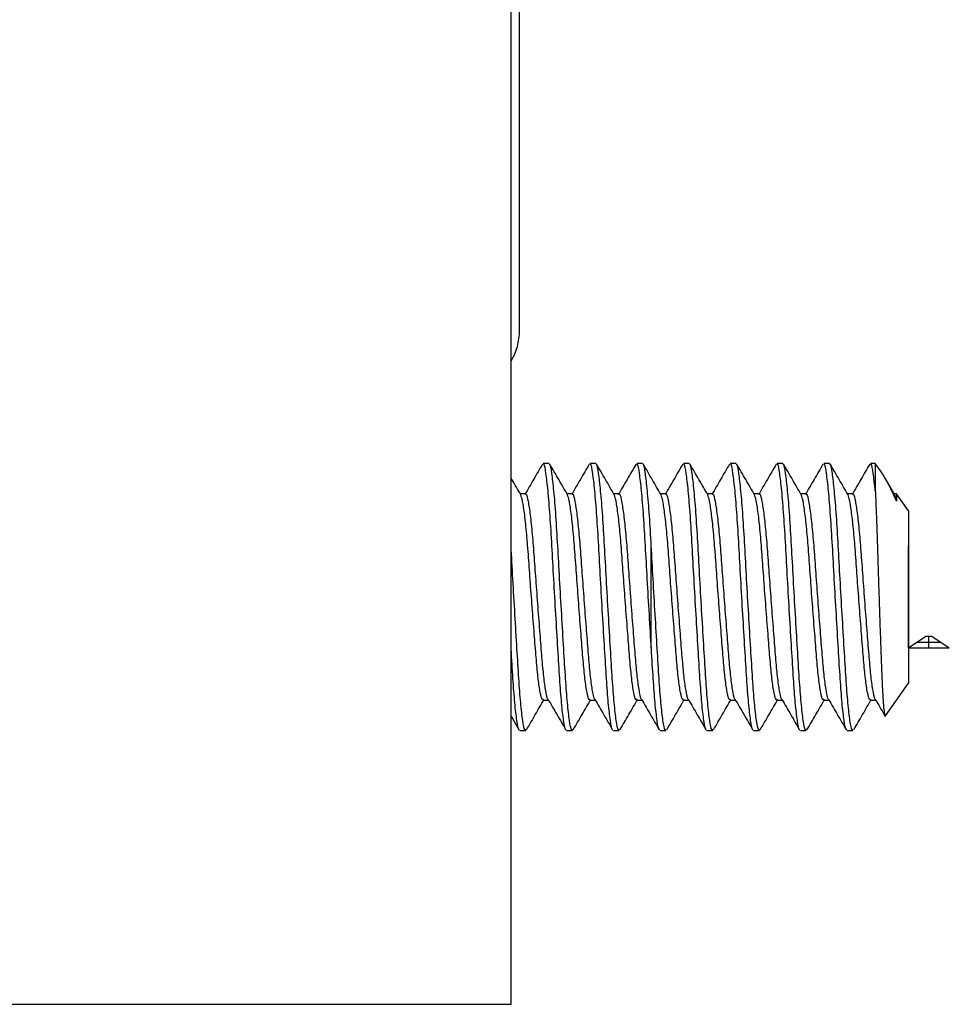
# Model space of a CAD drawing. Header units: inches. Extents: x 1.2 to 18.5, y 2.5 to 15.5.
# Tile 3 of 14: x 11.002 to 11.55, y 2.543 to 3.123. Entities that reach past the tile are written whole.
import ezdxf

# ---------------------------------------------------------------- set-up
doc = ezdxf.new("R2010")
doc.units = ezdxf.units.IN
doc.header["$MEASUREMENT"] = 0
doc.linetypes.add('CENTERX2', pattern=[0.8, 0.5, -0.1, 0.1, -0.1])

msp = doc.modelspace()

# ---------------------------------------------------------------- linework, layer by layer
at = {"color": 7, "linetype": 'Continuous', "lineweight": 25}
for p, q in [((11.29192, 2.54313), (11.29192, 4.52313)), ((11.29692, 2.94013), (11.29692, 3.45565)), ((11.31434, 2.86187), (11.31089, 2.86187)), ((11.34189, 2.86187), (11.33845, 2.86187)), ((11.36945, 2.86187), (11.36601, 2.86187)), ((11.39701, 2.86187), (11.39357, 2.86187)), ((11.42457, 2.86187), (11.42113, 2.86187)), ((11.45213, 2.86187), (11.44869, 2.86187)), ((11.47969, 2.86187), (11.47625, 2.86187)), ((11.50664, 2.86187), (11.5038, 2.86187)), ((11.51022, 2.85675), (11.50664, 2.86187)), ((11.50664, 2.86187), (11.50664, 2.84577)), ((11.51815, 2.84341), (11.51308, 2.85216)), ((11.30056, 2.84397), (11.29736, 2.84397)), ((11.32812, 2.84397), (11.32492, 2.84397)), ((11.35567, 2.84397), (11.35248, 2.84397)), ((11.38323, 2.84397), (11.38004, 2.84397)), ((11.41079, 2.84397), (11.4076, 2.84397)), ((11.43835, 2.84397), (11.43516, 2.84397)), ((11.46591, 2.84397), (11.46271, 2.84397)), ((11.49347, 2.84397), (11.49027, 2.84397)), ((11.51917, 2.84397), (11.51783, 2.84397)), ((11.51917, 2.83972), (11.51815, 2.84336)), ((11.52617, 2.83397), (11.51917, 2.84397)), ((11.51917, 2.84397), (11.51917, 2.83972)), ((11.52617, 2.83397), (11.52617, 2.73617)), ((11.52617, 2.73617), (11.52617, 2.73229)), ((11.51275, 2.71311), (11.52617, 2.73229)), ((11.31089, 2.72229), (11.31408, 2.72229)), ((11.33845, 2.72229), (11.34164, 2.72229)), ((11.36601, 2.72229), (11.3692, 2.72229)), ((11.39357, 2.72229), (11.39676, 2.72229)), ((11.42113, 2.72229), (11.42432, 2.72229)), ((11.44869, 2.72229), (11.45188, 2.72229)), ((11.47625, 2.72229), (11.47944, 2.72229)), ((11.5038, 2.72229), (11.507, 2.72229)), ((11.29192, 2.713), (11.29671, 2.70475)), ((11.29711, 2.70439), (11.30056, 2.70439)), ((11.32467, 2.70439), (11.32812, 2.70439)), ((11.35223, 2.70439), (11.35567, 2.70439)), ((11.37979, 2.70439), (11.38323, 2.70439)), ((11.40735, 2.70439), (11.41079, 2.70439)), ((11.43491, 2.70439), (11.43835, 2.70439)), ((11.46247, 2.70439), (11.46591, 2.70439)), ((11.49003, 2.70439), (11.49347, 2.70439)), ((10.54192, 2.54313), (11.29192, 2.54313))]:
    msp.add_line(p, q, dxfattribs=at)
at = {"color": 7, "linetype": 'CENTERX2'}
for p, q in [((11.3746, 2.75297), (11.3746, 2.81329)), ((11.52617, 2.75297), (11.52617, 2.81329)), ((11.54512, 2.7564), (11.53134, 2.7564)), ((11.53823, 2.75297), (11.53823, 2.75982))]:
    msp.add_line(p, q, dxfattribs=at)
at = {"color": 7, "linetype": 'Continuous'}
for p, q in [((11.53651, 2.75982), (11.52617, 2.75297)), ((11.53995, 2.75982), (11.53651, 2.75982)), ((11.55029, 2.75297), (11.53995, 2.75982)), ((11.55029, 2.75297), (11.52617, 2.75297))]:
    msp.add_line(p, q, dxfattribs=at)
at = {"color": 7, "linetype": 'Continuous', "lineweight": 25}
msp.add_arc((11.26192, 2.94013), 0.035, 328.99728, 0, dxfattribs=at)
for points, knots in [([(11.31047, 2.86147), (11.30873, 2.85847), (11.30526, 2.85249), (11.30178, 2.84651), (11.30004, 2.84352)], [0, 0, 0, 0, 0.500151, 1, 1, 1, 1]), ([(11.32427, 2.70503), (11.32422, 2.70501), (11.32381, 2.7049), (11.32292, 2.70987), (11.32171, 2.71995), (11.32063, 2.73471), (11.31955, 2.75256), (11.31833, 2.77276), (11.31712, 2.79368), (11.31603, 2.81367), (11.31495, 2.83164), (11.31373, 2.84648), (11.31252, 2.85662), (11.31162, 2.8617), (11.31108, 2.86134), (11.31089, 2.86122)], [0, 0, 0, 0, 0.010181, 0.097633, 0.185084, 0.269537, 0.353989, 0.441441, 0.528892, 0.613345, 0.698317, 0.786307, 0.8727, 0.957153, 1, 1, 1, 1]), ([(11.32812, 2.70504), (11.32794, 2.70491), (11.32739, 2.70452), (11.32637, 2.70971), (11.32516, 2.71999), (11.32407, 2.7347), (11.32299, 2.75256), (11.32178, 2.77276), (11.32056, 2.79368), (11.31948, 2.81363), (11.3184, 2.83153), (11.31719, 2.84641), (11.31595, 2.85668), (11.31506, 2.86181), (11.31451, 2.86133), (11.31434, 2.86118)], [0, 0, 0, 0, 0.040339, 0.125129, 0.209919, 0.291801, 0.373684, 0.458474, 0.543263, 0.625146, 0.707029, 0.791818, 0.876608, 0.961049, 1, 1, 1, 1]), ([(11.32524, 2.84341), (11.3235, 2.84641), (11.32002, 2.85241), (11.31654, 2.85841), (11.3148, 2.86141)], [0, 0, 0, 0, 0.499717, 1, 1, 1, 1]), ([(11.33803, 2.86147), (11.33629, 2.85847), (11.33282, 2.85249), (11.32934, 2.84651), (11.3276, 2.84352)], [0, 0, 0, 0, 0.500151, 1, 1, 1, 1]), ([(11.35183, 2.70503), (11.35178, 2.70501), (11.35136, 2.7049), (11.35048, 2.70987), (11.34927, 2.71995), (11.34819, 2.73471), (11.34711, 2.75256), (11.34589, 2.77276), (11.34468, 2.79368), (11.34359, 2.81367), (11.34251, 2.83164), (11.34129, 2.84648), (11.34008, 2.85662), (11.33918, 2.8617), (11.33863, 2.86134), (11.33845, 2.86122)], [0, 0, 0, 0, 0.010181, 0.097633, 0.185084, 0.269537, 0.353989, 0.441441, 0.528892, 0.613345, 0.698317, 0.786307, 0.8727, 0.957153, 1, 1, 1, 1]), ([(11.35567, 2.70504), (11.3555, 2.70491), (11.35495, 2.70452), (11.35393, 2.70971), (11.35271, 2.71999), (11.35163, 2.7347), (11.35055, 2.75256), (11.34934, 2.77276), (11.34812, 2.79368), (11.34704, 2.81363), (11.34596, 2.83153), (11.34474, 2.84641), (11.34351, 2.85668), (11.34262, 2.86181), (11.34207, 2.86133), (11.34189, 2.86118)], [0, 0, 0, 0, 0.040339, 0.125129, 0.209919, 0.291801, 0.373684, 0.458474, 0.543263, 0.625146, 0.707029, 0.791818, 0.876608, 0.961049, 1, 1, 1, 1]), ([(11.3528, 2.84341), (11.35106, 2.84641), (11.34758, 2.85241), (11.3441, 2.85841), (11.34236, 2.86141)], [0, 0, 0, 0, 0.499717, 1, 1, 1, 1]), ([(11.36559, 2.86147), (11.36385, 2.85847), (11.36038, 2.85249), (11.3569, 2.84651), (11.35516, 2.84352)], [0, 0, 0, 0, 0.500151, 1, 1, 1, 1]), ([(11.37938, 2.70503), (11.37934, 2.70501), (11.37892, 2.7049), (11.37804, 2.70987), (11.37683, 2.71995), (11.37575, 2.73471), (11.37467, 2.75256), (11.37345, 2.77276), (11.37223, 2.79368), (11.37115, 2.81367), (11.37007, 2.83164), (11.36885, 2.84648), (11.36764, 2.85662), (11.36674, 2.8617), (11.36619, 2.86134), (11.36601, 2.86122)], [0, 0, 0, 0, 0.010181, 0.097633, 0.185084, 0.269537, 0.353989, 0.441441, 0.528892, 0.613345, 0.698317, 0.786307, 0.8727, 0.957153, 1, 1, 1, 1]), ([(11.38323, 2.70504), (11.38306, 2.70491), (11.38251, 2.70452), (11.38149, 2.70971), (11.38027, 2.71999), (11.37919, 2.7347), (11.37811, 2.75256), (11.3769, 2.77276), (11.37568, 2.79368), (11.3746, 2.81363), (11.37352, 2.83153), (11.3723, 2.84641), (11.37107, 2.85668), (11.37018, 2.86181), (11.36963, 2.86133), (11.36945, 2.86118)], [0, 0, 0, 0, 0.040339, 0.125129, 0.209919, 0.291801, 0.373684, 0.458474, 0.543263, 0.625146, 0.707029, 0.791818, 0.876608, 0.961049, 1, 1, 1, 1]), ([(11.38036, 2.84341), (11.37862, 2.84641), (11.37513, 2.85241), (11.37166, 2.85841), (11.36992, 2.86141)], [0, 0, 0, 0, 0.499717, 1, 1, 1, 1]), ([(11.39315, 2.86147), (11.39141, 2.85847), (11.38794, 2.85249), (11.38446, 2.84651), (11.38272, 2.84352)], [0, 0, 0, 0, 0.500151, 1, 1, 1, 1]), ([(11.40694, 2.70503), (11.4069, 2.70501), (11.40648, 2.7049), (11.4056, 2.70987), (11.40439, 2.71995), (11.40331, 2.73471), (11.40223, 2.75256), (11.40101, 2.77276), (11.39979, 2.79368), (11.39871, 2.81367), (11.39763, 2.83164), (11.39641, 2.84648), (11.39519, 2.85662), (11.3943, 2.8617), (11.39375, 2.86134), (11.39357, 2.86122)], [0, 0, 0, 0, 0.010181, 0.097633, 0.185084, 0.269537, 0.353989, 0.441441, 0.528892, 0.613345, 0.698317, 0.786307, 0.8727, 0.957153, 1, 1, 1, 1]), ([(11.41079, 2.70504), (11.41062, 2.70491), (11.41007, 2.70452), (11.40905, 2.70971), (11.40783, 2.71999), (11.40675, 2.7347), (11.40567, 2.75256), (11.40445, 2.77276), (11.40324, 2.79368), (11.40216, 2.81363), (11.40108, 2.83153), (11.39986, 2.84641), (11.39863, 2.85668), (11.39774, 2.86181), (11.39719, 2.86133), (11.39701, 2.86118)], [0, 0, 0, 0, 0.040339, 0.125129, 0.209919, 0.291801, 0.373684, 0.458474, 0.543263, 0.625146, 0.707029, 0.791818, 0.876608, 0.961049, 1, 1, 1, 1]), ([(11.40792, 2.84341), (11.40618, 2.84641), (11.40269, 2.85241), (11.39921, 2.85841), (11.39747, 2.86141)], [0, 0, 0, 0, 0.499717, 1, 1, 1, 1]), ([(11.42071, 2.86147), (11.41897, 2.85847), (11.41549, 2.85249), (11.41202, 2.84651), (11.41028, 2.84352)], [0, 0, 0, 0, 0.500151, 1, 1, 1, 1]), ([(11.4345, 2.70503), (11.43446, 2.70501), (11.43404, 2.7049), (11.43316, 2.70987), (11.43195, 2.71995), (11.43087, 2.73471), (11.42979, 2.75256), (11.42857, 2.77276), (11.42735, 2.79368), (11.42627, 2.81367), (11.42518, 2.83164), (11.42397, 2.84648), (11.42275, 2.85662), (11.42186, 2.8617), (11.42131, 2.86134), (11.42113, 2.86122)], [0, 0, 0, 0, 0.010181, 0.097633, 0.185084, 0.269537, 0.353989, 0.441441, 0.528892, 0.613345, 0.698317, 0.786307, 0.8727, 0.957153, 1, 1, 1, 1]), ([(11.43835, 2.70504), (11.43818, 2.70491), (11.43763, 2.70452), (11.43661, 2.70971), (11.43539, 2.71999), (11.43431, 2.7347), (11.43323, 2.75256), (11.43201, 2.77276), (11.4308, 2.79368), (11.42972, 2.81363), (11.42864, 2.83153), (11.42742, 2.84641), (11.42619, 2.85668), (11.4253, 2.86181), (11.42475, 2.86133), (11.42457, 2.86118)], [0, 0, 0, 0, 0.040339, 0.125129, 0.209919, 0.291801, 0.373684, 0.458474, 0.543263, 0.625146, 0.707029, 0.791818, 0.876608, 0.961049, 1, 1, 1, 1]), ([(11.43548, 2.84341), (11.43374, 2.84641), (11.43025, 2.85241), (11.42677, 2.85841), (11.42503, 2.86141)], [0, 0, 0, 0, 0.499717, 1, 1, 1, 1]), ([(11.44826, 2.86147), (11.44653, 2.85847), (11.44305, 2.85249), (11.43958, 2.84651), (11.43784, 2.84352)], [0, 0, 0, 0, 0.500151, 1, 1, 1, 1]), ([(11.46206, 2.70503), (11.46202, 2.70501), (11.4616, 2.7049), (11.46072, 2.70987), (11.45951, 2.71995), (11.45842, 2.73471), (11.45734, 2.75256), (11.45613, 2.77276), (11.45491, 2.79368), (11.45383, 2.81367), (11.45274, 2.83164), (11.45153, 2.84648), (11.45031, 2.85662), (11.44942, 2.8617), (11.44887, 2.86134), (11.44869, 2.86122)], [0, 0, 0, 0, 0.010181, 0.097633, 0.185084, 0.269537, 0.353989, 0.441441, 0.528892, 0.613345, 0.698317, 0.786307, 0.8727, 0.957153, 1, 1, 1, 1]), ([(11.46591, 2.70504), (11.46573, 2.70491), (11.46519, 2.70452), (11.46416, 2.70971), (11.46295, 2.71999), (11.46187, 2.7347), (11.46079, 2.75256), (11.45957, 2.77276), (11.45836, 2.79368), (11.45728, 2.81363), (11.4562, 2.83153), (11.45498, 2.84641), (11.45375, 2.85668), (11.45286, 2.86181), (11.45231, 2.86133), (11.45213, 2.86118)], [0, 0, 0, 0, 0.040339, 0.125129, 0.209919, 0.291801, 0.373684, 0.458474, 0.543263, 0.625146, 0.707029, 0.791818, 0.876608, 0.961049, 1, 1, 1, 1]), ([(11.46304, 2.84341), (11.4613, 2.84641), (11.45781, 2.85241), (11.45433, 2.85841), (11.45259, 2.86141)], [0, 0, 0, 0, 0.499717, 1, 1, 1, 1]), ([(11.47582, 2.86147), (11.47409, 2.85847), (11.47061, 2.85249), (11.46714, 2.84651), (11.4654, 2.84352)], [0, 0, 0, 0, 0.500151, 1, 1, 1, 1]), ([(11.48962, 2.70503), (11.48958, 2.70501), (11.48916, 2.7049), (11.48828, 2.70987), (11.48707, 2.71995), (11.48598, 2.73471), (11.4849, 2.75256), (11.48369, 2.77276), (11.48247, 2.79368), (11.48139, 2.81367), (11.4803, 2.83164), (11.47909, 2.84648), (11.47787, 2.85662), (11.47698, 2.8617), (11.47643, 2.86134), (11.47625, 2.86122)], [0, 0, 0, 0, 0.010181, 0.097633, 0.185084, 0.269537, 0.353989, 0.441441, 0.528892, 0.613345, 0.698317, 0.786307, 0.8727, 0.957153, 1, 1, 1, 1]), ([(11.49347, 2.70504), (11.49329, 2.70491), (11.49275, 2.70452), (11.49172, 2.70971), (11.49051, 2.71999), (11.48943, 2.7347), (11.48835, 2.75256), (11.48713, 2.77276), (11.48592, 2.79368), (11.48484, 2.81363), (11.48375, 2.83153), (11.48254, 2.84641), (11.48131, 2.85668), (11.48042, 2.86181), (11.47986, 2.86133), (11.47969, 2.86118)], [0, 0, 0, 0, 0.0403392, 0.125129, 0.2099188, 0.2918013, 0.3736839, 0.4584737, 0.5432634, 0.625146, 0.7070285, 0.7918183, 0.8766081, 0.9610493, 1, 1, 1, 1]), ([(11.4906, 2.84341), (11.48885, 2.84641), (11.48537, 2.85241), (11.48189, 2.85841), (11.48015, 2.86141)], [0, 0, 0, 0, 0.499717, 1, 1, 1, 1]), ([(11.50338, 2.86147), (11.50165, 2.85847), (11.49817, 2.85249), (11.49469, 2.84651), (11.49296, 2.84352)], [0, 0, 0, 0, 0.500151, 1, 1, 1, 1]), ([(11.50664, 2.84577), (11.50623, 2.84948), (11.50543, 2.85683), (11.50454, 2.86168), (11.50399, 2.86134), (11.5038, 2.86122)], [0, 0, 0, 0, 0.404287, 0.799492, 1, 1, 1, 1]), ([(11.51917, 2.83972), (11.51812, 2.842), (11.516, 2.84663), (11.51355, 2.85138), (11.51165, 2.85466), (11.51066, 2.85609), (11.51021, 2.85674)], [0, 0, 0, 0, 0.32079, 0.650811, 0.841975, 1, 1, 1, 1]), ([(11.29768, 2.84341), (11.29594, 2.84641), (11.29402, 2.84972), (11.2921, 2.85302), (11.29192, 2.85333)], [0, 0, 0, 0, 0.9064749, 1, 1, 1, 1]), ([(11.31089, 2.72279), (11.31071, 2.72269), (11.31017, 2.72239), (11.30914, 2.7264), (11.30793, 2.73434), (11.30685, 2.74571), (11.30577, 2.75951), (11.30455, 2.77512), (11.30334, 2.79128), (11.30226, 2.80669), (11.30118, 2.82054), (11.29996, 2.83199), (11.29913, 2.83753), (11.29836, 2.84147), (11.29801, 2.84244), (11.29768, 2.84336)], [0, 0, 0, 0, 0.042117, 0.130658, 0.219199, 0.304691, 0.390183, 0.478723, 0.567264, 0.652756, 0.738248, 0.826789, 0.915329, 0.919215, 1, 1, 1, 1]), ([(11.3138, 2.72278), (11.3138, 2.72278), (11.31343, 2.72277), (11.31259, 2.72658), (11.31138, 2.7343), (11.31029, 2.74572), (11.30921, 2.75951), (11.308, 2.77512), (11.30678, 2.79128), (11.3057, 2.8067), (11.30462, 2.82053), (11.30341, 2.83202), (11.30219, 2.8399), (11.30129, 2.84384), (11.30074, 2.84356), (11.30056, 2.84347)], [0, 0, 0, 0, 0.000195, 0.088535, 0.176875, 0.262173, 0.347471, 0.435811, 0.52415, 0.609448, 0.694746, 0.783086, 0.871426, 0.956724, 1, 1, 1, 1]), ([(11.33845, 2.72279), (11.33827, 2.72269), (11.33773, 2.72239), (11.3367, 2.7264), (11.33549, 2.73434), (11.33441, 2.74571), (11.33333, 2.75951), (11.33211, 2.77512), (11.3309, 2.79128), (11.32982, 2.80669), (11.32874, 2.82054), (11.32752, 2.83199), (11.32668, 2.83753), (11.32592, 2.84147), (11.32557, 2.84244), (11.32523, 2.84336)], [0, 0, 0, 0, 0.042117, 0.130658, 0.219199, 0.304691, 0.390183, 0.478723, 0.567264, 0.652756, 0.738248, 0.826789, 0.915329, 0.919215, 1, 1, 1, 1]), ([(11.34136, 2.72278), (11.34136, 2.72278), (11.34098, 2.72277), (11.34014, 2.72658), (11.33894, 2.7343), (11.33785, 2.74572), (11.33677, 2.75951), (11.33556, 2.77512), (11.33434, 2.79128), (11.33326, 2.8067), (11.33218, 2.82053), (11.33096, 2.83202), (11.32975, 2.8399), (11.32885, 2.84384), (11.3283, 2.84356), (11.32812, 2.84347)], [0, 0, 0, 0, 0.000195, 0.088535, 0.176875, 0.262173, 0.347471, 0.435811, 0.52415, 0.609448, 0.694746, 0.783086, 0.871426, 0.956724, 1, 1, 1, 1]), ([(11.36601, 2.72279), (11.36583, 2.72269), (11.36529, 2.72239), (11.36426, 2.7264), (11.36305, 2.73434), (11.36197, 2.74571), (11.36089, 2.75951), (11.35967, 2.77512), (11.35846, 2.79128), (11.35737, 2.80669), (11.35629, 2.82054), (11.35508, 2.83199), (11.35424, 2.83753), (11.35348, 2.84147), (11.35313, 2.84244), (11.35279, 2.84336)], [0, 0, 0, 0, 0.042117, 0.130658, 0.219199, 0.304691, 0.390183, 0.478723, 0.567264, 0.652756, 0.738248, 0.826789, 0.915329, 0.919215, 1, 1, 1, 1]), ([(11.36892, 2.72278), (11.36892, 2.72278), (11.36854, 2.72277), (11.3677, 2.72658), (11.3665, 2.7343), (11.36541, 2.74572), (11.36433, 2.75951), (11.36312, 2.77512), (11.3619, 2.79128), (11.36082, 2.8067), (11.35974, 2.82053), (11.35852, 2.83202), (11.35731, 2.8399), (11.35641, 2.84384), (11.35586, 2.84356), (11.35567, 2.84347)], [0, 0, 0, 0, 0.000195, 0.088535, 0.176875, 0.262173, 0.347471, 0.435811, 0.52415, 0.609448, 0.694746, 0.783086, 0.871426, 0.956724, 1, 1, 1, 1]), ([(11.39357, 2.72279), (11.39339, 2.72269), (11.39284, 2.72239), (11.39182, 2.7264), (11.39061, 2.73434), (11.38953, 2.74571), (11.38845, 2.75951), (11.38723, 2.77512), (11.38601, 2.79128), (11.38493, 2.80669), (11.38385, 2.82054), (11.38264, 2.83199), (11.3818, 2.83753), (11.38104, 2.84147), (11.38069, 2.84244), (11.38035, 2.84336)], [0, 0, 0, 0, 0.042117, 0.130658, 0.219199, 0.304691, 0.390183, 0.478723, 0.567264, 0.652756, 0.738248, 0.826789, 0.915329, 0.919215, 1, 1, 1, 1]), ([(11.39648, 2.72278), (11.39648, 2.72278), (11.3961, 2.72277), (11.39526, 2.72658), (11.39405, 2.7343), (11.39297, 2.74572), (11.39189, 2.75951), (11.39068, 2.77512), (11.38946, 2.79128), (11.38838, 2.8067), (11.3873, 2.82053), (11.38608, 2.83202), (11.38486, 2.8399), (11.38397, 2.84384), (11.38342, 2.84356), (11.38323, 2.84347)], [0, 0, 0, 0, 0.000195, 0.088535, 0.176875, 0.262173, 0.347471, 0.435811, 0.52415, 0.609448, 0.694746, 0.783086, 0.871426, 0.956724, 1, 1, 1, 1]), ([(11.42113, 2.72279), (11.42095, 2.72269), (11.4204, 2.72239), (11.41938, 2.7264), (11.41817, 2.73434), (11.41709, 2.74571), (11.41601, 2.75951), (11.41479, 2.77512), (11.41357, 2.79128), (11.41249, 2.80669), (11.41141, 2.82054), (11.41019, 2.83199), (11.40936, 2.83753), (11.4086, 2.84147), (11.40825, 2.84244), (11.40791, 2.84336)], [0, 0, 0, 0, 0.042117, 0.130658, 0.219199, 0.304691, 0.390183, 0.478723, 0.567264, 0.652756, 0.738248, 0.826789, 0.915329, 0.919215, 1, 1, 1, 1]), ([(11.42404, 2.72278), (11.42404, 2.72278), (11.42366, 2.72277), (11.42282, 2.72658), (11.42161, 2.7343), (11.42053, 2.74572), (11.41945, 2.75951), (11.41823, 2.77512), (11.41702, 2.79128), (11.41594, 2.8067), (11.41486, 2.82053), (11.41364, 2.83202), (11.41242, 2.8399), (11.41153, 2.84384), (11.41098, 2.84356), (11.41079, 2.84347)], [0, 0, 0, 0, 0.000195, 0.088535, 0.176875, 0.262173, 0.347471, 0.435811, 0.52415, 0.609448, 0.694746, 0.783086, 0.871426, 0.956724, 1, 1, 1, 1]), ([(11.44869, 2.72279), (11.44851, 2.72269), (11.44796, 2.72239), (11.44694, 2.7264), (11.44573, 2.73434), (11.44465, 2.74571), (11.44356, 2.75951), (11.44235, 2.77512), (11.44113, 2.79128), (11.44005, 2.80669), (11.43897, 2.82054), (11.43775, 2.83199), (11.43692, 2.83753), (11.43615, 2.84147), (11.4358, 2.84244), (11.43547, 2.84336)], [0, 0, 0, 0, 0.042117, 0.130658, 0.219199, 0.304691, 0.390183, 0.478723, 0.567264, 0.652756, 0.738248, 0.826789, 0.915329, 0.919215, 1, 1, 1, 1]), ([(11.4516, 2.72278), (11.4516, 2.72278), (11.45122, 2.72277), (11.45038, 2.72658), (11.44917, 2.7343), (11.44809, 2.74572), (11.44701, 2.75951), (11.44579, 2.77512), (11.44458, 2.79128), (11.4435, 2.8067), (11.44242, 2.82053), (11.4412, 2.83202), (11.43998, 2.8399), (11.43908, 2.84384), (11.43854, 2.84356), (11.43835, 2.84347)], [0, 0, 0, 0, 0.000195, 0.088535, 0.176875, 0.262173, 0.347471, 0.435811, 0.52415, 0.609448, 0.694746, 0.783086, 0.871426, 0.956724, 1, 1, 1, 1]), ([(11.47625, 2.72279), (11.47607, 2.72269), (11.47552, 2.72239), (11.4745, 2.7264), (11.47329, 2.73434), (11.4722, 2.74571), (11.47112, 2.75951), (11.46991, 2.77512), (11.46869, 2.79128), (11.46761, 2.80669), (11.46653, 2.82054), (11.46531, 2.83199), (11.46448, 2.83753), (11.46371, 2.84147), (11.46336, 2.84244), (11.46303, 2.84336)], [0, 0, 0, 0, 0.042117, 0.130658, 0.219199, 0.304691, 0.390183, 0.478723, 0.567264, 0.652756, 0.738248, 0.826789, 0.915329, 0.919215, 1, 1, 1, 1]), ([(11.47916, 2.72278), (11.47916, 2.72278), (11.47878, 2.72277), (11.47794, 2.72658), (11.47673, 2.7343), (11.47565, 2.74572), (11.47457, 2.75951), (11.47335, 2.77512), (11.47214, 2.79128), (11.47106, 2.8067), (11.46998, 2.82053), (11.46876, 2.83202), (11.46754, 2.8399), (11.46664, 2.84384), (11.4661, 2.84356), (11.46591, 2.84347)], [0, 0, 0, 0, 0.000195, 0.088535, 0.176875, 0.262173, 0.347471, 0.435811, 0.52415, 0.609448, 0.694746, 0.783086, 0.871426, 0.956724, 1, 1, 1, 1]), ([(11.5038, 2.72279), (11.50363, 2.72269), (11.50308, 2.72239), (11.50206, 2.7264), (11.50084, 2.73434), (11.49976, 2.74571), (11.49868, 2.75951), (11.49747, 2.77512), (11.49625, 2.79128), (11.49517, 2.80669), (11.49409, 2.82054), (11.49287, 2.83199), (11.49204, 2.83753), (11.49127, 2.84147), (11.49092, 2.84244), (11.49059, 2.84336)], [0, 0, 0, 0, 0.042117, 0.130658, 0.219199, 0.304691, 0.390183, 0.478723, 0.567264, 0.652756, 0.738248, 0.826789, 0.915329, 0.919215, 1, 1, 1, 1]), ([(11.50672, 2.72278), (11.50672, 2.72278), (11.50634, 2.72277), (11.5055, 2.72658), (11.50429, 2.7343), (11.50321, 2.74572), (11.50213, 2.75951), (11.50091, 2.77512), (11.4997, 2.79128), (11.49862, 2.8067), (11.49753, 2.82053), (11.49632, 2.83202), (11.4951, 2.8399), (11.4942, 2.84384), (11.49365, 2.84356), (11.49347, 2.84347)], [0, 0, 0, 0, 0.000195, 0.088535, 0.176875, 0.262173, 0.347471, 0.435811, 0.52415, 0.609448, 0.694746, 0.783086, 0.871426, 0.956724, 1, 1, 1, 1]), ([(11.50664, 2.84577), (11.5067, 2.8445), (11.50689, 2.84066), (11.50714, 2.83476), (11.50739, 2.82818), (11.50758, 2.82272), (11.50778, 2.81678), (11.50797, 2.81054), (11.50816, 2.80415), (11.50836, 2.79772), (11.50857, 2.79124), (11.50879, 2.78465), (11.509, 2.77816), (11.50921, 2.77185), (11.50943, 2.76573), (11.50964, 2.75968), (11.50985, 2.75385), (11.51005, 2.74829), (11.51025, 2.74301), (11.51044, 2.73797), (11.51063, 2.73333), (11.5109, 2.72774), (11.51118, 2.72298), (11.51147, 2.71924), (11.51175, 2.7162), (11.51204, 2.71411), (11.51232, 2.71312), (11.5125, 2.71273), (11.5126, 2.71306), (11.51264, 2.71319)], [0, 0, 0, 0, 0.031135, 0.094229, 0.126243, 0.16136, 0.19672, 0.232862, 0.269284, 0.303869, 0.338709, 0.374359, 0.410289, 0.443806, 0.477556, 0.512041, 0.546778, 0.580291, 0.614037, 0.648524, 0.683276, 0.716352, 0.783714, 0.818089, 0.850003, 0.914917, 0.947994, 0.979903, 1, 1, 1, 1]), ([(11.30056, 2.70504), (11.30038, 2.70491), (11.29983, 2.70452), (11.29881, 2.70971), (11.2976, 2.71999), (11.29652, 2.7347), (11.29543, 2.75257), (11.29422, 2.77274), (11.293, 2.79377), (11.29228, 2.80686), (11.29192, 2.81329)], [0, 0, 0, 0, 0.064528, 0.20016, 0.335792, 0.466773, 0.597755, 0.733387, 0.869019, 1, 1, 1, 1]), ([(11.29671, 2.70503), (11.29666, 2.70501), (11.29625, 2.7049), (11.29536, 2.70988), (11.29415, 2.71992), (11.29306, 2.73483), (11.29235, 2.74652), (11.29194, 2.75337), (11.29192, 2.75371)], [0, 0, 0, 0, 0.02841, 0.272426, 0.516442, 0.752091, 0.987741, 1, 1, 1, 1]), ([(11.30102, 2.70485), (11.30276, 2.70785), (11.30624, 2.71385), (11.30972, 2.71985), (11.31146, 2.72284)], [0, 0, 0, 0, 0.500283, 1, 1, 1, 1]), ([(11.3138, 2.72277), (11.31555, 2.71977), (11.31904, 2.71376), (11.32253, 2.70775), (11.32427, 2.70475)], [0, 0, 0, 0, 0.499675, 1, 1, 1, 1]), ([(11.32858, 2.70485), (11.33032, 2.70785), (11.3338, 2.71385), (11.33728, 2.71985), (11.33902, 2.72284)], [0, 0, 0, 0, 0.500283, 1, 1, 1, 1]), ([(11.34136, 2.72277), (11.34311, 2.71977), (11.3466, 2.71376), (11.35009, 2.70775), (11.35183, 2.70475)], [0, 0, 0, 0, 0.499675, 1, 1, 1, 1]), ([(11.35614, 2.70485), (11.35788, 2.70785), (11.36135, 2.71385), (11.36484, 2.71985), (11.36658, 2.72284)], [0, 0, 0, 0, 0.500283, 1, 1, 1, 1]), ([(11.36892, 2.72277), (11.37067, 2.71977), (11.37416, 2.71376), (11.37765, 2.70775), (11.37939, 2.70475)], [0, 0, 0, 0, 0.499675, 1, 1, 1, 1]), ([(11.38369, 2.70485), (11.38544, 2.70785), (11.38891, 2.71385), (11.3924, 2.71985), (11.39414, 2.72284)], [0, 0, 0, 0, 0.500283, 1, 1, 1, 1]), ([(11.39648, 2.72277), (11.39823, 2.71977), (11.40172, 2.71376), (11.40521, 2.70775), (11.40695, 2.70475)], [0, 0, 0, 0, 0.499675, 1, 1, 1, 1]), ([(11.41125, 2.70485), (11.41299, 2.70785), (11.41647, 2.71385), (11.41996, 2.71985), (11.4217, 2.72284)], [0, 0, 0, 0, 0.500283, 1, 1, 1, 1]), ([(11.42404, 2.72277), (11.42579, 2.71977), (11.42928, 2.71376), (11.43277, 2.70775), (11.43451, 2.70475)], [0, 0, 0, 0, 0.499675, 1, 1, 1, 1]), ([(11.43881, 2.70485), (11.44055, 2.70785), (11.44403, 2.71385), (11.44752, 2.71985), (11.44926, 2.72284)], [0, 0, 0, 0, 0.500283, 1, 1, 1, 1]), ([(11.4516, 2.72277), (11.45334, 2.71977), (11.45684, 2.71376), (11.46032, 2.70775), (11.46207, 2.70475)], [0, 0, 0, 0, 0.499675, 1, 1, 1, 1]), ([(11.46637, 2.70485), (11.46811, 2.70785), (11.47159, 2.71385), (11.47507, 2.71985), (11.47682, 2.72284)], [0, 0, 0, 0, 0.500283, 1, 1, 1, 1]), ([(11.47916, 2.72277), (11.4809, 2.71977), (11.4844, 2.71376), (11.48788, 2.70775), (11.48963, 2.70475)], [0, 0, 0, 0, 0.499675, 1, 1, 1, 1]), ([(11.49393, 2.70485), (11.49567, 2.70785), (11.49915, 2.71385), (11.50263, 2.71985), (11.50438, 2.72284)], [0, 0, 0, 0, 0.500283, 1, 1, 1, 1]), ([(11.50672, 2.72277), (11.50846, 2.71977), (11.51035, 2.71653), (11.51223, 2.7133), (11.51236, 2.71306)], [0, 0, 0, 0, 0.927219, 1, 1, 1, 1])]:
    msp.add_open_spline(points, degree=3, knots=knots, dxfattribs=at)

doc.saveas('drawing.dxf')
